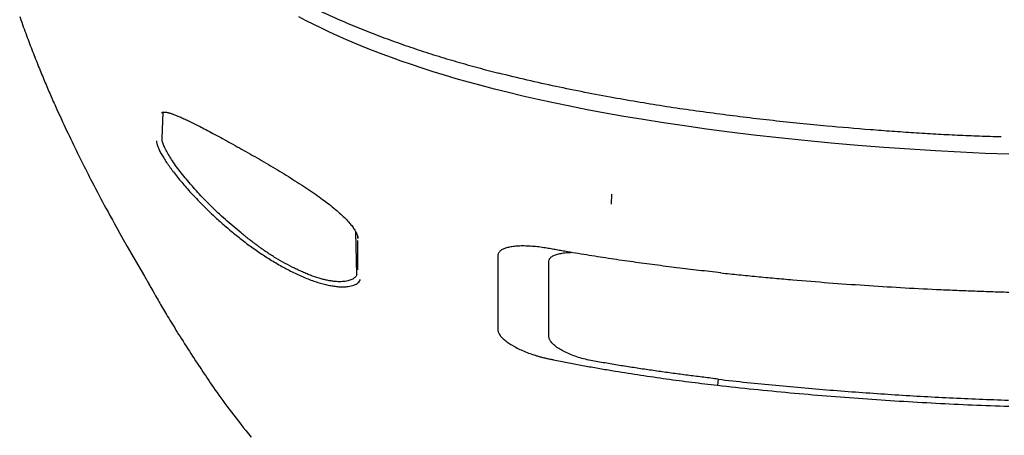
# Model space of a CAD drawing. Header units: millimetres. Extents: x -28 to 399, y 45 to 387.
# Tile 4 of 15: x 65 to 97, y 243 to 257. Entities that reach past the tile are written whole.
import ezdxf

# ---------------------------------------------------------------- set-up
doc = ezdxf.new("R2010")
doc.units = ezdxf.units.MM
doc.header["$LTSCALE"] = 32.67
doc.layers.add('00_COMPONENTS_3', color=7, linetype='CONTINUOUS')
doc.layers.add('20_ALL_FEATURES', color=7, linetype='CONTINUOUS')

msp = doc.modelspace()

# ---------------------------------------------------------------- linework, layer by layer
at = {"layer": '00_COMPONENTS_3'}
for p, q in [((64.513, 256.668), (64.553, 256.554)), ((65.801, 253.463), (65.848, 253.36)), ((65.848, 253.36), (65.895, 253.258)), ((69.262, 252.595), (69.305, 253.477)), ((69.269, 253.466), (69.27, 253.468)), ((69.27, 253.468), (69.27, 253.468)), ((69.277, 253.472), (69.28, 253.473)), ((65.895, 253.258), (65.941, 253.157)), ((65.941, 253.157), (65.988, 253.058)), ((65.988, 253.058), (66.034, 252.959)), ((66.034, 252.959), (66.079, 252.861)), ((66.079, 252.861), (66.125, 252.765)), ((66.125, 252.765), (66.171, 252.669)), ((66.171, 252.669), (66.216, 252.574)), ((66.216, 252.574), (66.261, 252.479)), ((66.261, 252.479), (66.307, 252.386)), ((66.307, 252.386), (66.352, 252.293)), ((66.352, 252.293), (66.397, 252.201)), ((66.397, 252.201), (66.442, 252.109)), ((66.442, 252.109), (66.486, 252.019)), ((66.486, 252.019), (66.531, 251.929)), ((66.531, 251.929), (66.575, 251.84)), ((66.575, 251.84), (66.62, 251.752)), ((66.62, 251.752), (66.663, 251.664)), ((66.663, 251.664), (66.707, 251.578)), ((66.707, 251.578), (66.75, 251.493)), ((66.75, 251.493), (66.793, 251.409)), ((66.793, 251.409), (66.836, 251.325)), ((66.836, 251.325), (66.879, 251.243)), ((66.879, 251.243), (66.921, 251.161)), ((66.921, 251.161), (66.983, 251.041)), ((66.983, 251.041), (67.044, 250.924)), ((67.044, 250.924), (67.105, 250.809)), ((67.105, 250.809), (67.164, 250.696)), ((67.164, 250.696), (67.223, 250.586)), ((84.259, 250.403), (84.275, 250.739)), ((67.223, 250.586), (67.28, 250.479)), ((67.28, 250.479), (67.336, 250.375)), ((67.336, 250.375), (67.39, 250.275)), ((67.39, 250.275), (67.46, 250.146)), ((67.46, 250.146), (67.526, 250.024)), ((67.526, 250.024), (67.605, 249.88)), ((67.605, 249.88), (67.68, 249.743)), ((67.68, 249.743), (67.766, 249.589)), ((67.766, 249.589), (67.859, 249.422)), ((67.859, 249.422), (67.97, 249.225)), ((75.764, 248.047), (75.727, 249.479)), ((67.97, 249.225), (68.104, 248.989)), ((75.794, 249.295), (75.795, 249.258)), ((75.794, 249.295), (75.795, 249.258)), ((75.795, 249.269), (75.795, 249.266)), ((75.795, 249.266), (75.795, 249.258)), ((75.8, 248.206), (75.795, 249.185)), ((75.796, 249.272), (75.797, 249.266)), ((75.796, 249.266), (75.797, 249.258)), ((68.104, 248.989), (68.257, 248.72)), ((68.257, 248.72), (68.454, 248.379)), ((68.454, 248.379), (68.677, 247.996)), ((68.677, 247.996), (68.847, 247.705)), ((68.768, 247.84), (68.844, 247.703)), ((68.844, 247.703), (68.893, 247.616)), ((68.847, 247.705), (68.851, 247.699)), ((68.893, 247.616), (68.951, 247.512)), ((68.951, 247.512), (68.997, 247.43)), ((68.997, 247.43), (69.047, 247.343)), ((69.047, 247.343), (69.101, 247.25)), ((87.815, 244.56), (87.796, 244.354)), ((87.815, 244.562), (87.815, 244.56)), ((95.539, 243.94), (95.541, 243.94))]:
    msp.add_line(p, q, dxfattribs=at)
for points in [[(76.919, 255.296), (76.605, 255.412), (76.287, 255.535), (75.979, 255.657), (75.683, 255.779), (75.398, 255.901), (75.119, 256.024), (74.848, 256.148), (74.583, 256.273), (74.325, 256.399), (74.071, 256.526), (73.823, 256.655)], [(64.553, 256.554), (64.58, 256.476), (64.607, 256.4), (64.634, 256.325), (64.66, 256.251), (64.687, 256.179), (64.713, 256.107), (64.739, 256.036), (64.765, 255.966), (64.791, 255.897), (64.816, 255.829), (64.842, 255.762), (64.867, 255.695), (64.893, 255.629), (64.918, 255.563), (64.943, 255.498), (64.969, 255.433), (64.994, 255.369), (65.019, 255.305), (65.044, 255.241), (65.07, 255.178), (65.095, 255.116), (65.12, 255.053), (65.145, 254.991), (65.17, 254.93), (65.195, 254.869), (65.22, 254.808), (65.245, 254.748), (65.269, 254.688), (65.294, 254.628), (65.319, 254.569), (65.344, 254.51), (65.368, 254.452), (65.393, 254.394), (65.417, 254.336), (65.442, 254.279), (65.466, 254.222), (65.491, 254.165), (65.515, 254.109), (65.539, 254.053), (65.563, 253.998), (65.587, 253.943), (65.611, 253.888), (65.635, 253.834), (65.659, 253.78), (65.683, 253.726), (65.707, 253.673), (65.731, 253.62), (65.754, 253.567), (65.801, 253.463)], [(97.513, 252.072), (96.727, 252.1), (95.904, 252.137), (95.068, 252.182), (94.216, 252.234), (93.35, 252.295), (92.478, 252.364), (91.594, 252.442), (90.704, 252.527), (89.838, 252.617), (89.006, 252.712), (88.198, 252.81), (87.425, 252.911), (86.691, 253.014), (85.991, 253.118), (85.318, 253.225), (84.667, 253.334), (84.043, 253.445), (83.444, 253.557), (82.873, 253.67), (82.328, 253.783), (81.804, 253.898), (81.302, 254.012), (80.821, 254.128), (80.359, 254.243), (79.915, 254.359), (79.489, 254.476), (79.079, 254.592), (78.685, 254.709), (78.306, 254.826), (77.938, 254.944), (77.582, 255.062), (77.238, 255.181), (76.919, 255.296)], [(69.264, 253.437), (69.264, 253.438), (69.264, 253.443), (69.265, 253.447), (69.265, 253.452)], [(69.265, 253.452), (69.266, 253.456), (69.267, 253.459), (69.268, 253.462), (69.269, 253.465), (69.269, 253.466)], [(69.27, 253.468), (69.27, 253.468), (69.271, 253.468), (69.271, 253.469), (69.272, 253.469), (69.274, 253.47), (69.275, 253.471), (69.277, 253.472)], [(69.28, 253.473), (69.284, 253.474), (69.288, 253.475), (69.293, 253.476), (69.299, 253.477), (69.305, 253.477), (69.312, 253.478), (69.32, 253.478), (69.329, 253.478), (69.338, 253.478), (69.349, 253.478), (69.36, 253.477), (69.373, 253.475), (69.386, 253.474), (69.4, 253.472), (69.415, 253.469), (69.43, 253.466), (69.447, 253.462), (69.464, 253.458), (69.482, 253.454), (69.501, 253.449), (69.521, 253.443), (69.541, 253.437), (69.563, 253.43), (69.585, 253.423), (69.608, 253.416), (69.632, 253.407), (69.656, 253.398), (69.682, 253.389), (69.709, 253.378), (69.737, 253.368), (69.765, 253.356), (69.795, 253.344), (69.825, 253.331), (69.857, 253.318), (69.89, 253.304), (69.923, 253.289), (69.958, 253.273), (69.994, 253.257), (70.03, 253.24), (70.068, 253.222), (70.107, 253.204), (70.147, 253.185), (70.188, 253.165), (70.231, 253.144), (70.275, 253.123), (70.319, 253.101), (70.366, 253.077), (70.413, 253.053), (70.462, 253.029), (70.512, 253.003), (70.563, 252.976), (70.616, 252.949), (70.67, 252.921), (70.726, 252.892), (70.783, 252.862), (70.841, 252.831), (70.901, 252.799), (70.962, 252.766), (71.025, 252.732), (71.088, 252.698), (71.153, 252.663), (71.219, 252.627), (71.285, 252.591), (71.353, 252.554), (71.421, 252.516), (71.49, 252.478), (71.56, 252.44), (71.63, 252.401), (71.701, 252.361), (71.772, 252.322), (71.844, 252.281), (71.917, 252.241), (71.989, 252.199), (72.063, 252.158), (72.137, 252.116), (72.211, 252.074), (72.285, 252.031), (72.36, 251.989), (72.435, 251.946), (72.51, 251.902), (72.585, 251.859), (72.66, 251.815), (72.736, 251.771), (72.811, 251.727), (72.886, 251.682), (72.961, 251.638), (73.036, 251.593), (73.111, 251.548), (73.186, 251.503), (73.26, 251.458), (73.334, 251.413), (73.408, 251.368), (73.481, 251.323), (73.554, 251.278), (73.627, 251.232), (73.699, 251.187), (73.77, 251.141), (73.841, 251.096), (73.911, 251.051), (73.981, 251.005), (74.05, 250.96), (74.118, 250.915), (74.185, 250.869), (74.251, 250.825), (74.316, 250.78), (74.38, 250.735), (74.443, 250.691), (74.504, 250.648), (74.563, 250.605), (74.621, 250.563), (74.676, 250.521), (74.73, 250.481), (74.783, 250.44), (74.837, 250.398), (74.891, 250.356), (74.944, 250.313), (74.996, 250.271), (75.046, 250.229), (75.095, 250.187), (75.142, 250.146), (75.186, 250.107), (75.229, 250.068), (75.27, 250.03), (75.309, 249.993), (75.346, 249.956), (75.382, 249.921), (75.416, 249.886), (75.448, 249.851), (75.48, 249.817), (75.509, 249.783), (75.538, 249.75), (75.565, 249.718), (75.59, 249.686), (75.614, 249.655), (75.636, 249.624), (75.656, 249.595), (75.675, 249.567), (75.693, 249.539), (75.708, 249.513), (75.723, 249.488), (75.735, 249.463), (75.747, 249.44), (75.757, 249.418), (75.766, 249.396), (75.773, 249.376), (75.78, 249.356), (75.785, 249.337), (75.79, 249.319), (75.793, 249.302), (75.795, 249.287), (75.796, 249.272)], [(69.101, 247.25), (69.128, 247.202), (69.157, 247.152), (69.186, 247.102), (69.216, 247.051), (69.246, 246.999), (69.277, 246.946), (69.31, 246.891), (69.343, 246.835), (69.377, 246.778), (69.412, 246.719), (69.448, 246.658), (69.485, 246.597), (69.523, 246.534), (69.562, 246.469), (69.602, 246.404), (69.643, 246.337), (69.685, 246.27), (69.728, 246.2), (69.772, 246.13), (69.817, 246.057), (69.864, 245.983), (69.913, 245.905), (69.963, 245.826), (70.015, 245.745), (70.068, 245.662), (70.122, 245.578), (70.175, 245.495), (70.228, 245.413), (70.281, 245.332), (70.332, 245.253), (70.383, 245.176), (70.433, 245.1), (70.482, 245.026), (70.53, 244.953), (70.578, 244.881), (70.626, 244.809), (70.673, 244.738), (70.721, 244.667), (70.77, 244.594), (70.821, 244.519), (70.873, 244.442), (70.926, 244.364), (70.982, 244.283), (71.04, 244.199), (71.099, 244.114), (71.161, 244.027), (71.225, 243.937), (71.291, 243.846), (71.359, 243.753), (71.43, 243.657), (71.503, 243.559), (71.577, 243.462), (71.654, 243.362), (71.732, 243.261), (71.811, 243.159), (71.891, 243.056), (71.974, 242.952), (72.059, 242.845), (72.145, 242.737), (72.233, 242.626)]]:
    msp.add_lwpolyline(points, dxfattribs=at)
for centre, radius, start, end in [((75.303, 249.249), 0.492, 4.1495, 7.1516), ((75.337, 249.252), 0.458, 2.1624, 4.1265), ((100.643, 347.528), 103.714, 267.18039, 268.26835)]:
    msp.add_arc(centre, radius, start, end, dxfattribs=at)
for points, knots in [([(69.078, 252.517), (69.08, 252.487), (69.091, 252.424), (69.115, 252.344), (69.141, 252.273), (69.167, 252.214), (69.199, 252.151), (69.25, 252.06), (69.323, 251.941), (69.418, 251.792), (69.505, 251.664), (69.582, 251.559), (69.666, 251.447), (69.778, 251.305), (69.92, 251.131), (70.072, 250.953), (70.237, 250.771), (70.411, 250.587), (70.592, 250.402), (70.777, 250.217), (70.902, 250.095), (70.966, 250.034)], [0, 0, 0, 0, 0.028001, 0.060896, 0.079352, 0.099641, 0.122084, 0.146436, 0.198961, 0.254945, 0.314481, 0.346005, 0.378766, 0.447195, 0.518173, 0.592459, 0.670326, 0.751002, 0.833289, 0.916449, 1, 1, 1, 1]), ([(75.764, 248.047), (75.756, 248.031), (75.737, 248), (75.686, 247.941), (75.595, 247.88), (75.454, 247.833), (75.314, 247.816), (75.186, 247.813), (75.078, 247.818), (74.962, 247.829), (74.838, 247.848), (74.708, 247.875), (74.522, 247.921), (74.331, 247.983), (74.137, 248.058), (73.986, 248.122), (73.833, 248.192), (73.625, 248.292), (73.365, 248.426), (73.055, 248.602), (72.754, 248.797), (72.461, 249.006), (72.176, 249.221), (71.9, 249.44), (71.633, 249.664), (71.376, 249.889), (71.129, 250.115), (70.893, 250.341), (70.669, 250.567), (70.393, 250.86), (70.139, 251.152), (69.907, 251.441), (69.753, 251.644), (69.616, 251.839), (69.498, 252.022), (69.414, 252.167), (69.358, 252.276), (69.316, 252.37), (69.284, 252.458), (69.266, 252.54), (69.263, 252.577), (69.263, 252.594)], [0, 0, 0, 0, 0.006308, 0.012824, 0.027139, 0.044156, 0.064639, 0.076335, 0.089015, 0.102683, 0.117324, 0.132896, 0.149345, 0.184625, 0.203302, 0.222547, 0.242261, 0.262355, 0.303402, 0.345199, 0.387321, 0.429425, 0.471267, 0.512661, 0.553457, 0.593525, 0.632749, 0.671019, 0.708238, 0.744307, 0.812479, 0.844256, 0.874233, 0.902182, 0.927808, 0.950744, 0.961087, 0.970613, 0.987058, 0.99396, 1, 1, 1, 1]), ([(70.966, 250.034), (71.018, 249.986), (71.123, 249.891), (71.336, 249.702), (71.609, 249.468), (71.95, 249.193), (72.307, 248.927), (72.618, 248.717), (72.872, 248.556), (73.064, 248.439), (73.259, 248.327), (73.518, 248.187), (73.778, 248.059), (74.039, 247.945), (74.229, 247.87), (74.414, 247.805), (74.592, 247.752), (74.763, 247.71), (74.925, 247.677), (75.078, 247.655), (75.219, 247.643), (75.349, 247.643), (75.466, 247.651), (75.57, 247.669), (75.661, 247.696), (75.737, 247.733), (75.799, 247.777), (75.849, 247.828), (75.873, 247.867), (75.882, 247.888)], [0, 0, 0, 0, 0.037156, 0.074457, 0.149788, 0.226467, 0.304755, 0.383932, 0.423576, 0.463149, 0.502517, 0.541526, 0.618002, 0.65515, 0.691141, 0.725545, 0.758177, 0.789034, 0.81811, 0.845159, 0.869997, 0.892652, 0.913252, 0.931791, 0.948226, 0.96281, 0.976049, 0.988316, 1, 1, 1, 1]), ([(82.06, 248.941), (81.984, 248.954), (81.835, 248.975), (81.614, 248.997), (81.435, 249.006), (81.299, 249.008), (81.201, 249.006), (81.109, 249.001), (81.02, 248.994), (80.938, 248.984), (80.861, 248.97), (80.79, 248.954), (80.707, 248.93), (80.633, 248.9), (80.572, 248.862), (80.535, 248.833), (80.506, 248.801), (80.486, 248.766), (80.472, 248.73), (80.463, 248.679), (80.466, 248.627), (80.469, 248.575), (80.47, 248.523), (80.469, 248.458), (80.468, 248.38), (80.468, 248.302), (80.469, 248.224), (80.469, 248.146), (80.468, 248.068), (80.468, 247.964), (80.468, 247.834), (80.468, 247.678), (80.468, 247.522), (80.468, 247.313), (80.468, 247.103), (80.468, 246.893), (80.469, 246.762), (80.468, 246.656), (80.468, 246.577), (80.469, 246.498), (80.469, 246.419), (80.468, 246.352), (80.468, 246.299), (80.468, 246.259), (80.469, 246.219), (80.471, 246.178), (80.481, 246.135), (80.501, 246.091), (80.527, 246.046), (80.561, 246), (80.602, 245.953), (80.65, 245.906), (80.704, 245.858), (80.788, 245.793), (80.881, 245.73), (80.983, 245.669), (81.096, 245.607), (81.249, 245.532), (81.445, 245.45), (81.618, 245.388), (81.762, 245.343), (81.872, 245.31), (81.985, 245.281), (82.098, 245.255), (82.212, 245.231), (82.364, 245.2), (82.554, 245.162), (82.783, 245.117), (83.011, 245.073), (83.24, 245.03), (83.545, 244.975), (83.927, 244.907), (84.234, 244.856), (84.387, 244.831)], [0, 0, 0, 0, 0.027035, 0.053266, 0.078264, 0.090174, 0.101614, 0.112563, 0.122998, 0.13283, 0.14202, 0.150596, 0.158538, 0.172439, 0.178476, 0.183952, 0.188947, 0.193617, 0.198122, 0.202599, 0.211769, 0.216412, 0.221016, 0.23016, 0.239305, 0.248477, 0.25765, 0.266818, 0.27599, 0.285166, 0.303531, 0.321914, 0.340321, 0.358756, 0.395726, 0.414269, 0.432855, 0.442164, 0.451487, 0.460826, 0.470174, 0.479528, 0.484215, 0.488911, 0.493622, 0.498424, 0.503512, 0.509104, 0.515251, 0.521947, 0.529232, 0.53714, 0.545657, 0.554754, 0.57464, 0.585364, 0.596549, 0.62024, 0.645382, 0.671635, 0.685064, 0.698634, 0.712303, 0.726013, 0.739719, 0.753417, 0.780809, 0.808204, 0.835601, 0.862998, 0.890396, 0.945198, 1, 1, 1, 1]), ([(87.91, 248.112), (87.665, 248.138), (87.176, 248.192), (86.442, 248.28), (85.709, 248.373), (85.099, 248.456), (84.611, 248.525), (84.246, 248.579), (83.88, 248.635), (83.516, 248.692), (83.151, 248.752), (82.848, 248.803), (82.605, 248.845), (82.423, 248.877), (82.242, 248.91), (82.12, 248.931), (82.06, 248.941)], [0, 0, 0, 0, 0.125031, 0.250057, 0.375081, 0.500092, 0.562591, 0.625091, 0.687592, 0.750089, 0.812581, 0.875069, 0.906313, 0.937559, 0.968799, 1, 1, 1, 1]), ([(87.815, 244.562), (87.735, 244.572), (87.575, 244.593), (87.335, 244.623), (87.094, 244.653), (86.854, 244.684), (86.614, 244.715), (86.294, 244.757), (85.894, 244.813), (85.415, 244.882), (85.016, 244.942), (84.698, 244.992), (84.459, 245.031), (84.22, 245.071), (83.981, 245.111), (83.743, 245.151), (83.505, 245.195), (83.274, 245.253), (83.053, 245.323), (82.848, 245.402), (82.662, 245.489), (82.524, 245.567), (82.428, 245.633), (82.348, 245.694), (82.279, 245.758), (82.227, 245.824), (82.198, 245.871), (82.179, 245.917), (82.169, 245.961), (82.167, 246.005), (82.169, 246.047), (82.17, 246.089), (82.169, 246.131), (82.169, 246.173), (82.168, 246.229), (82.168, 246.299), (82.169, 246.382), (82.169, 246.466), (82.168, 246.577), (82.169, 246.715), (82.168, 246.881), (82.168, 247.046), (82.168, 247.211), (82.169, 247.376), (82.169, 247.54), (82.169, 247.704), (82.169, 247.868), (82.169, 248.004), (82.168, 248.113), (82.169, 248.195), (82.169, 248.277), (82.168, 248.345), (82.168, 248.399), (82.168, 248.44), (82.168, 248.48), (82.172, 248.521), (82.184, 248.561), (82.208, 248.597), (82.241, 248.631), (82.283, 248.662), (82.334, 248.689), (82.394, 248.714), (82.462, 248.736), (82.537, 248.754), (82.62, 248.769), (82.743, 248.785), (82.839, 248.791), (82.905, 248.793)], [0, 0, 0, 0, 0.025939, 0.051874, 0.077803, 0.103731, 0.129657, 0.155581, 0.207431, 0.259277, 0.311117, 0.337036, 0.362955, 0.388877, 0.414795, 0.440706, 0.466635, 0.492328, 0.517275, 0.540966, 0.562999, 0.582912, 0.591984, 0.600436, 0.615325, 0.621789, 0.627609, 0.632851, 0.637674, 0.642252, 0.646741, 0.651229, 0.655736, 0.660244, 0.664743, 0.673711, 0.682662, 0.6916, 0.700524, 0.718328, 0.736081, 0.753787, 0.77145, 0.789075, 0.806667, 0.824229, 0.841767, 0.859283, 0.868035, 0.87678, 0.885524, 0.894271, 0.898648, 0.903022, 0.907373, 0.91168, 0.915994, 0.920556, 0.925553, 0.931094, 0.937311, 0.944226, 0.951832, 0.960161, 0.969188, 0.978864, 1, 1, 1, 1]), ([(87.91, 248.109), (88.01, 248.099), (88.209, 248.079), (88.508, 248.048), (88.808, 248.018), (89.207, 247.979), (89.706, 247.932), (90.505, 247.861), (91.505, 247.78), (92.705, 247.694), (93.907, 247.619), (94.908, 247.567), (95.71, 247.531), (96.311, 247.507), (96.912, 247.487), (97.313, 247.474), (97.514, 247.468)], [0, 0, 0, 0, 0.031254, 0.062501, 0.093746, 0.124993, 0.187488, 0.249984, 0.37498, 0.499979, 0.62498, 0.749985, 0.812489, 0.874993, 0.937499, 1, 1, 1, 1]), ([(84.387, 244.831), (84.528, 244.808), (84.811, 244.762), (85.378, 244.674), (86.088, 244.572), (86.941, 244.459), (87.511, 244.389), (87.796, 244.356)], [0, 0, 0, 0, 0.124976, 0.249969, 0.499957, 0.749968, 1, 1, 1, 1]), ([(87.815, 244.56), (88.456, 244.485), (89.741, 244.351), (91.35, 244.212), (92.638, 244.116), (93.927, 244.027), (94.894, 243.971), (95.539, 243.94)], [0, 0, 0, 0, 0.249961, 0.499947, 0.624952, 0.749965, 1, 1, 1, 1]), ([(97.514, 243.648), (96.702, 243.672), (95.079, 243.741), (93.052, 243.869), (91.432, 243.993), (89.814, 244.131), (88.602, 244.255), (87.795, 244.35)], [0, 0, 0, 0, 0.250031, 0.500051, 0.625052, 0.750044, 1, 1, 1, 1])]:
    msp.add_open_spline(points, degree=3, knots=knots, dxfattribs=at)
at = {"layer": '20_ALL_FEATURES'}
for points, knots in [([(70.223, 259.765), (70.387, 259.59), (70.646, 259.34), (71.008, 259.026), (71.287, 258.799), (71.573, 258.579), (71.962, 258.298), (72.365, 258.036), (72.777, 257.787), (73.192, 257.545), (73.72, 257.256), (74.366, 256.931), (75.021, 256.627), (75.685, 256.342), (76.357, 256.074), (77.035, 255.823), (77.719, 255.586), (78.407, 255.364), (79.1, 255.155), (79.797, 254.96), (80.264, 254.837), (80.497, 254.777)], [0, 0, 0, 0, 0.062188, 0.093313, 0.124455, 0.15561, 0.186784, 0.249179, 0.280398, 0.311624, 0.374097, 0.4366, 0.49913, 0.561683, 0.624256, 0.686846, 0.749452, 0.812072, 0.874704, 0.937348, 1, 1, 1, 1]), ([(84.33, 253.955), (84.008, 254.013), (83.366, 254.133), (82.405, 254.329), (81.449, 254.542), (80.814, 254.697), (80.497, 254.777)], [0, 0, 0, 0, 0.250044, 0.500065, 0.75005, 1, 1, 1, 1]), ([(91.441, 253.009), (91.144, 253.038), (90.548, 253.096), (89.656, 253.19), (88.765, 253.293), (87.875, 253.405), (86.986, 253.525), (86.098, 253.655), (85.212, 253.797), (84.624, 253.901), (84.33, 253.955)], [0, 0, 0, 0, 0.125019, 0.250034, 0.375044, 0.50005, 0.62505, 0.750043, 0.875027, 1, 1, 1, 1]), ([(97.262, 252.647), (97.019, 252.653), (96.533, 252.668), (95.804, 252.698), (95.076, 252.736), (94.348, 252.781), (93.621, 252.831), (92.652, 252.904), (91.925, 252.966), (91.441, 253.009)], [0, 0, 0, 0, 0.125007, 0.250013, 0.375016, 0.500018, 0.625017, 0.750014, 1, 1, 1, 1])]:
    msp.add_open_spline(points, degree=3, knots=knots, dxfattribs=at)

doc.saveas('drawing.dxf')
